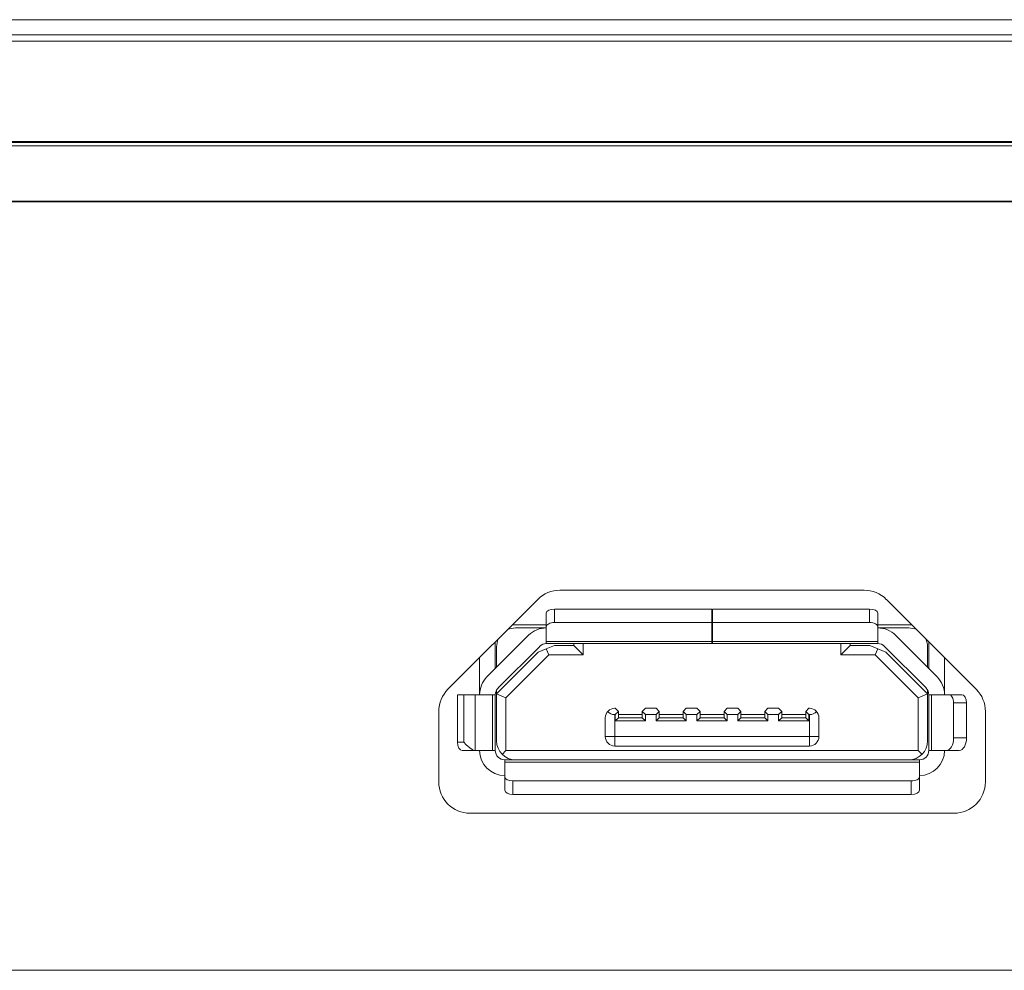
# Model space of a CAD drawing. Extents: x 0 to 841, y 0 to 594.
# Tile 39 of 88: x 674 to 689, y 288 to 303. Entities that reach past the tile are written whole.
import ezdxf

# ---------------------------------------------------------------- set-up
doc = ezdxf.new("R2010")
doc.units = 0

msp = doc.modelspace()

# ---------------------------------------------------------------- linework, layer by layer
at = {"color": 7, "lineweight": 13}
for p, q in [((737.771, 303.316), (662.738, 303.316)), ((737.758, 303.074), (662.738, 303.074)), ((737.758, 302.976), (662.738, 302.975)), ((664.717, 301.38), (735.738, 301.38)), ((662.738, 301.363), (737.737, 301.363)), ((662.738, 301.311), (737.755, 301.311)), ((737.706, 300.427), (662.738, 300.427)), ((662.738, 300.415), (737.705, 300.415)), ((646.307, 288.185), (723.315, 288.185))]:
    msp.add_line(p, q, dxfattribs=at)
at = {"color": 7, "lineweight": 13, "ltscale": 0.121036}
msp.add_line((686.958, 294.235), (682.117, 294.235), dxfattribs=at)
at = {"color": 7, "lineweight": 13, "ltscale": 0.050534}
msp.add_line((681.763, 294.088), (680.334, 292.659), dxfattribs=at)
at = {"color": 7, "lineweight": 13, "ltscale": 0.050533}
msp.add_line((688.741, 292.659), (687.312, 294.088), dxfattribs=at)
at = {"color": 7, "lineweight": 13, "ltscale": 0.005359}
for p, q in [((681.9, 293.653), (681.9, 293.868)), ((687.176, 293.868), (687.176, 293.653))]:
    msp.add_line(p, q, dxfattribs=at)
at = {"color": 7, "lineweight": 13, "ltscale": 0.062572}
for p, q in [((684.533, 293.935), (682.03, 293.935)), ((687.046, 293.935), (684.543, 293.935)), ((684.533, 293.72), (682.03, 293.72)), ((687.046, 293.72), (684.543, 293.72))]:
    msp.add_line(p, q, dxfattribs=at)
at = {"color": 7, "lineweight": 13, "ltscale": 0.00536}
for p, q in [((682.03, 293.935), (682.03, 293.72)), ((684.533, 293.72), (684.533, 293.935)), ((684.543, 293.935), (684.543, 293.72)), ((687.046, 293.72), (687.046, 293.935)), ((681.238, 291.051), (681.238, 291.266)), ((681.368, 291.199), (681.368, 290.985)), ((687.708, 290.985), (687.708, 291.199)), ((687.838, 291.266), (687.838, 291.051))]:
    msp.add_line(p, q, dxfattribs=at)
at = {"color": 7, "lineweight": 13, "ltscale": 0.0075}
for p, q in [((684.533, 293.42), (684.533, 293.72)), ((684.543, 293.72), (684.543, 293.42)), ((682.838, 291.905), (682.838, 292.205)), ((686.238, 292.205), (686.238, 291.905))]:
    msp.add_line(p, q, dxfattribs=at)
at = {"color": 7, "lineweight": 13, "ltscale": 0.013498}
msp.add_line((681.36, 293.685), (681.9, 293.685), dxfattribs=at)
at = {"color": 7, "lineweight": 13, "ltscale": 0.012303}
for p, q in [((681.9, 293.635), (681.408, 293.635)), ((687.668, 293.635), (687.176, 293.635))]:
    msp.add_line(p, q, dxfattribs=at)
at = {"color": 7, "lineweight": 13, "ltscale": 0.005828}
for p, q in [((681.9, 293.653), (681.9, 293.42)), ((687.176, 293.653), (687.176, 293.42))]:
    msp.add_line(p, q, dxfattribs=at)
at = {"color": 7, "lineweight": 13, "ltscale": 0.000250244}
for p, q in [((684.543, 293.585), (684.533, 293.585)), ((684.533, 293.385), (684.543, 293.385)), ((682.998, 292.355), (682.988, 292.355)), ((682.988, 292.255), (682.998, 292.255))]:
    msp.add_line(p, q, dxfattribs=at)
at = {"color": 7, "lineweight": 13, "ltscale": 0.013499}
msp.add_line((687.176, 293.685), (687.716, 293.685), dxfattribs=at)
at = {"color": 7, "lineweight": 13, "ltscale": 0.02341}
for p, q in [((681.617, 293.517), (680.955, 292.855)), ((687.282, 293.341), (687.944, 292.679))]:
    msp.add_line(p, q, dxfattribs=at)
at = {"color": 7, "lineweight": 13, "ltscale": 0.010606}
for p, q in [((681.088, 293.412), (681.088, 292.988)), ((681.088, 293.412), (681.088, 292.988)), ((687.988, 293.412), (687.988, 292.988))]:
    msp.add_line(p, q, dxfattribs=at)
at = {"color": 7, "lineweight": 13, "ltscale": 0.065822}
for p, q in [((681.9, 293.42), (684.533, 293.42)), ((684.533, 293.385), (681.9, 293.385)), ((684.543, 293.42), (687.176, 293.42)), ((687.176, 293.385), (684.543, 293.385))]:
    msp.add_line(p, q, dxfattribs=at)
at = {"color": 7, "lineweight": 13, "ltscale": 0.00089035}
for p, q in [((681.9, 293.385), (681.9, 293.42)), ((684.533, 293.42), (684.533, 293.385)), ((684.543, 293.385), (684.543, 293.42)), ((687.176, 293.42), (687.176, 293.385))]:
    msp.add_line(p, q, dxfattribs=at)
at = {"color": 7, "lineweight": 13, "ltscale": 0.000749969}
msp.add_line((682.338, 293.355), (682.338, 293.385), dxfattribs=at)
at = {"color": 7, "lineweight": 13, "ltscale": 0.004501}
for p, q in [((682.488, 293.385), (682.488, 293.205)), ((686.588, 293.205), (686.588, 293.385))]:
    msp.add_line(p, q, dxfattribs=at)
at = {"color": 7, "lineweight": 13, "ltscale": 0.000749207}
msp.add_line((686.738, 293.385), (686.738, 293.355), dxfattribs=at)
at = {"color": 7, "lineweight": 13, "ltscale": 0.023411}
for p, q in [((687.458, 293.517), (688.121, 292.855)), ((681.132, 292.679), (681.794, 293.341))]:
    msp.add_line(p, q, dxfattribs=at)
at = {"color": 7, "lineweight": 13, "ltscale": 0.008161}
for p, q in [((681.108, 293.335), (681.108, 293.008)), ((687.968, 293.008), (687.968, 293.335))]:
    msp.add_line(p, q, dxfattribs=at)
at = {"color": 7, "lineweight": 13, "ltscale": 0.023474}
for p, q in [((681.108, 292.585), (681.772, 293.249)), ((687.304, 293.249), (687.968, 292.585))]:
    msp.add_line(p, q, dxfattribs=at)
at = {"color": 7, "lineweight": 13, "ltscale": 0.003465}
for p, q in [((681.772, 293.249), (681.9, 293.302)), ((687.048, 293.355), (687.176, 293.302))]:
    msp.add_line(p, q, dxfattribs=at)
at = {"color": 7, "lineweight": 13, "ltscale": 0.003464}
for p, q in [((682.028, 293.355), (681.9, 293.302)), ((687.176, 293.302), (687.304, 293.249))]:
    msp.add_line(p, q, dxfattribs=at)
at = {"color": 7, "lineweight": 13, "ltscale": 0.002624}
for p, q in [((681.9, 293.302), (681.94, 293.205)), ((687.136, 293.205), (687.176, 293.302))]:
    msp.add_line(p, q, dxfattribs=at)
at = {"color": 7, "lineweight": 13, "ltscale": 0.00775}
for p, q in [((682.338, 293.355), (682.028, 293.355)), ((687.048, 293.355), (686.738, 293.355))]:
    msp.add_line(p, q, dxfattribs=at)
at = {"color": 7, "lineweight": 13, "ltscale": 0.005304}
for p, q in [((682.488, 293.205), (682.338, 293.355)), ((686.738, 293.355), (686.588, 293.205))]:
    msp.add_line(p, q, dxfattribs=at)
at = {"color": 7, "lineweight": 13, "ltscale": 0.013195}
for p, q in [((680.838, 292.635), (680.838, 293.162)), ((688.238, 293.162), (688.238, 292.635))]:
    msp.add_line(p, q, dxfattribs=at)
at = {"color": 7, "lineweight": 13, "ltscale": 0.024117}
for p, q in [((681.258, 292.522), (681.94, 293.205)), ((687.136, 293.205), (687.818, 292.522))]:
    msp.add_line(p, q, dxfattribs=at)
at = {"color": 7, "lineweight": 13, "ltscale": 0.013696}
msp.add_line((681.94, 293.205), (682.488, 293.205), dxfattribs=at)
at = {"color": 7, "lineweight": 13, "ltscale": 0.013698}
msp.add_line((686.588, 293.205), (687.136, 293.205), dxfattribs=at)
at = {"color": 7, "lineweight": 13, "ltscale": 0.014748}
msp.add_line((688.238, 293.162), (688.238, 292.572), dxfattribs=at)
at = {"color": 7, "lineweight": 13, "ltscale": 0.001553}
for p, q in [((680.838, 292.635), (680.838, 292.572)), ((688.238, 292.572), (688.238, 292.635))]:
    msp.add_line(p, q, dxfattribs=at)
at = {"color": 7, "lineweight": 13, "ltscale": 0.001568}
for p, q in [((681.108, 292.647), (681.108, 292.585)), ((687.968, 292.585), (687.968, 292.647))]:
    msp.add_line(p, q, dxfattribs=at)
at = {"color": 7, "lineweight": 13, "ltscale": 0.002458}
for p, q in [((680.488, 292.572), (680.586, 292.572)), ((680.488, 291.815), (680.586, 291.815))]:
    msp.add_line(p, q, dxfattribs=at)
at = {"color": 7, "lineweight": 13, "ltscale": 0.018947}
for p, q in [((680.488, 291.815), (680.488, 292.572)), ((680.586, 291.815), (680.586, 292.572))]:
    msp.add_line(p, q, dxfattribs=at)
at = {"color": 7, "lineweight": 13, "ltscale": 0.004526}
msp.add_line((680.586, 292.572), (680.767, 292.572), dxfattribs=at)
at = {"color": 7, "lineweight": 13, "ltscale": 0.006886}
for p, q in [((680.767, 292.572), (681.043, 292.572)), ((688.308, 292.572), (688.033, 292.572)), ((680.767, 291.685), (681.043, 291.685))]:
    msp.add_line(p, q, dxfattribs=at)
at = {"color": 7, "lineweight": 13, "ltscale": 0.022197}
for p, q in [((680.767, 292.572), (680.767, 291.685)), ((681.043, 291.685), (681.043, 292.572)), ((681.088, 292.572), (681.088, 291.685)), ((687.988, 291.685), (687.988, 292.572)), ((688.033, 292.572), (688.033, 291.685))]:
    msp.add_line(p, q, dxfattribs=at)
at = {"color": 7, "lineweight": 13, "ltscale": 0.001129}
for p, q in [((681.043, 292.572), (681.088, 292.572)), ((687.988, 292.572), (688.033, 292.572)), ((681.088, 291.685), (681.043, 291.685)), ((688.033, 291.685), (687.988, 291.685))]:
    msp.add_line(p, q, dxfattribs=at)
at = {"color": 7, "lineweight": 13, "ltscale": 0.002209}
msp.add_line((681.088, 292.573), (681.088, 292.485), dxfattribs=at)
at = {"color": 7, "lineweight": 13, "ltscale": 0.00406}
msp.add_line((681.258, 292.522), (681.108, 292.585), dxfattribs=at)
at = {"color": 7, "lineweight": 13, "ltscale": 0.01875}
for p, q in [((681.108, 292.585), (681.108, 291.835)), ((687.968, 291.835), (687.968, 292.585))]:
    msp.add_line(p, q, dxfattribs=at)
at = {"color": 7, "lineweight": 13, "ltscale": 0.020947}
for p, q in [((681.258, 291.685), (681.258, 292.522)), ((687.818, 292.522), (687.818, 291.685))]:
    msp.add_line(p, q, dxfattribs=at)
at = {"color": 7, "lineweight": 13, "ltscale": 0.004058}
msp.add_line((687.968, 292.585), (687.818, 292.522), dxfattribs=at)
at = {"color": 7, "lineweight": 13, "ltscale": 0.005121}
for p, q in [((688.308, 292.572), (688.513, 292.572)), ((680.767, 291.685), (680.562, 291.685))]:
    msp.add_line(p, q, dxfattribs=at)
at = {"color": 7, "lineweight": 13, "ltscale": 0.005119}
for p, q in [((688.588, 292.442), (688.383, 292.442)), ((688.383, 291.885), (688.588, 291.885)), ((688.473, 291.685), (688.268, 291.685))]:
    msp.add_line(p, q, dxfattribs=at)
at = {"color": 7, "lineweight": 13, "ltscale": 0.013947}
for p, q in [((688.383, 292.442), (688.383, 291.885)), ((688.588, 291.885), (688.588, 292.442))]:
    msp.add_line(p, q, dxfattribs=at)
at = {"color": 7, "lineweight": 13, "ltscale": 0.028018}
for p, q in [((680.188, 292.305), (680.188, 291.185)), ((688.888, 291.185), (688.888, 292.305))]:
    msp.add_line(p, q, dxfattribs=at)
at = {"color": 7, "lineweight": 13, "ltscale": 0.001768}
for p, q in [((683.048, 292.305), (682.998, 292.355)), ((683.478, 292.355), (683.428, 292.305)), ((683.648, 292.255), (683.698, 292.305)), ((684.128, 292.355), (684.078, 292.305)), ((684.348, 292.305), (684.298, 292.355)), ((684.778, 292.355), (684.728, 292.305)), ((684.998, 292.305), (684.948, 292.355)), ((685.428, 292.355), (685.378, 292.305)), ((685.648, 292.305), (685.598, 292.355)), ((686.028, 292.305), (686.078, 292.255)), ((683.698, 292.205), (683.648, 292.155)), ((686.028, 292.205), (686.078, 292.155))]:
    msp.add_line(p, q, dxfattribs=at)
at = {"color": 7, "lineweight": 13, "ltscale": 0.001767}
for p, q in [((682.998, 292.255), (683.048, 292.305)), ((683.428, 292.305), (683.478, 292.255)), ((684.078, 292.305), (684.128, 292.255)), ((684.298, 292.255), (684.348, 292.305)), ((684.728, 292.305), (684.778, 292.255)), ((684.948, 292.255), (684.998, 292.305)), ((685.378, 292.305), (685.428, 292.255)), ((685.598, 292.255), (685.648, 292.305)), ((683.048, 292.205), (682.998, 292.155)), ((683.428, 292.205), (683.478, 292.155)), ((684.128, 292.155), (684.078, 292.205)), ((684.348, 292.205), (684.298, 292.155)), ((684.778, 292.155), (684.728, 292.205)), ((684.998, 292.205), (684.948, 292.155)), ((685.378, 292.205), (685.428, 292.155)), ((685.648, 292.205), (685.598, 292.155))]:
    msp.add_line(p, q, dxfattribs=at)
at = {"color": 7, "lineweight": 13, "ltscale": 0.0025}
for p, q in [((683.048, 292.305), (683.048, 292.205)), ((683.428, 292.305), (683.428, 292.205)), ((683.698, 292.305), (683.698, 292.205)), ((684.078, 292.305), (684.078, 292.205)), ((684.348, 292.305), (684.348, 292.205)), ((684.728, 292.305), (684.728, 292.205)), ((684.998, 292.305), (684.998, 292.205)), ((685.378, 292.305), (685.378, 292.205)), ((685.648, 292.305), (685.648, 292.205)), ((686.028, 292.305), (686.028, 292.205)), ((682.998, 292.155), (682.998, 292.255)), ((683.478, 292.155), (683.478, 292.255)), ((683.648, 292.155), (683.648, 292.255)), ((684.128, 292.155), (684.128, 292.255)), ((684.298, 292.155), (684.298, 292.255)), ((684.778, 292.155), (684.778, 292.255)), ((684.948, 292.155), (684.948, 292.255)), ((685.428, 292.155), (685.428, 292.255)), ((685.598, 292.255), (685.598, 292.155)), ((686.078, 292.155), (686.078, 292.255))]:
    msp.add_line(p, q, dxfattribs=at)
at = {"color": 7, "lineweight": 13, "ltscale": 0.00425}
for p, q in [((683.648, 292.355), (683.478, 292.355)), ((684.298, 292.355), (684.128, 292.355)), ((685.598, 292.355), (685.428, 292.355)), ((683.478, 292.255), (683.648, 292.255)), ((684.128, 292.255), (684.298, 292.255)), ((685.428, 292.255), (685.598, 292.255))]:
    msp.add_line(p, q, dxfattribs=at)
at = {"color": 7, "lineweight": 13, "ltscale": 0.001769}
for p, q in [((683.698, 292.305), (683.648, 292.355)), ((686.078, 292.355), (686.028, 292.305))]:
    msp.add_line(p, q, dxfattribs=at)
at = {"color": 7, "lineweight": 13, "ltscale": 0.004251}
for p, q in [((684.948, 292.355), (684.778, 292.355)), ((684.778, 292.255), (684.948, 292.255))]:
    msp.add_line(p, q, dxfattribs=at)
at = {"color": 7, "lineweight": 13, "ltscale": 0.000248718}
for p, q in [((686.088, 292.355), (686.078, 292.355)), ((686.078, 292.255), (686.088, 292.255))]:
    msp.add_line(p, q, dxfattribs=at)
at = {"color": 7, "lineweight": 13, "ltscale": 0.00875}
for p, q in [((682.988, 292.255), (682.988, 291.905)), ((686.088, 291.905), (686.088, 292.255))]:
    msp.add_line(p, q, dxfattribs=at)
at = {"color": 7, "lineweight": 13, "ltscale": 0.012}
for p, q in [((682.998, 292.155), (683.478, 292.155)), ((684.298, 292.155), (684.778, 292.155)), ((684.948, 292.155), (685.428, 292.155))]:
    msp.add_line(p, q, dxfattribs=at)
at = {"color": 7, "lineweight": 13, "ltscale": 0.0095}
for p, q in [((683.428, 292.255), (683.048, 292.255)), ((683.048, 292.205), (683.428, 292.205)), ((684.078, 292.255), (683.698, 292.255)), ((683.698, 292.205), (684.078, 292.205)), ((684.728, 292.255), (684.348, 292.255)), ((684.348, 292.205), (684.728, 292.205)), ((685.378, 292.255), (684.998, 292.255)), ((685.378, 292.205), (684.998, 292.205)), ((686.028, 292.255), (685.648, 292.255)), ((685.648, 292.205), (686.028, 292.205))]:
    msp.add_line(p, q, dxfattribs=at)
at = {"color": 7, "lineweight": 13, "ltscale": 0.012001}
for p, q in [((683.648, 292.155), (684.128, 292.155)), ((685.598, 292.155), (686.078, 292.155))]:
    msp.add_line(p, q, dxfattribs=at)
at = {"color": 7, "lineweight": 13, "ltscale": 0.003751}
for p, q in [((682.988, 291.905), (682.838, 291.905)), ((686.238, 291.905), (686.088, 291.905))]:
    msp.add_line(p, q, dxfattribs=at)
at = {"color": 7, "lineweight": 13, "ltscale": 0.00375}
for p, q in [((682.988, 291.755), (682.988, 291.905)), ((686.088, 291.905), (686.088, 291.755))]:
    msp.add_line(p, q, dxfattribs=at)
at = {"color": 7, "lineweight": 13, "ltscale": 0.077499}
for p, q in [((682.988, 291.905), (686.088, 291.905)), ((686.088, 291.755), (682.988, 291.755))]:
    msp.add_line(p, q, dxfattribs=at)
at = {"color": 7, "lineweight": 13, "ltscale": 0.002197}
for p, q in [((681.196, 291.622), (681.258, 291.685)), ((687.88, 291.622), (687.818, 291.685))]:
    msp.add_line(p, q, dxfattribs=at)
at = {"color": 7, "lineweight": 13, "ltscale": 0.164}
msp.add_line((687.818, 291.685), (681.258, 291.685), dxfattribs=at)
at = {"color": 7, "lineweight": 13, "ltscale": 0.005884}
msp.add_line((688.268, 291.685), (688.033, 291.685), dxfattribs=at)
at = {"color": 7, "lineweight": 13, "ltscale": 0.000891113}
for p, q in [((681.238, 291.499), (681.238, 291.535)), ((687.838, 291.535), (687.838, 291.499))]:
    msp.add_line(p, q, dxfattribs=at)
at = {"color": 7, "lineweight": 13, "ltscale": 0.164999}
for p, q in [((681.238, 291.535), (687.838, 291.535)), ((687.838, 291.499), (681.238, 291.499))]:
    msp.add_line(p, q, dxfattribs=at)
at = {"color": 7, "lineweight": 13, "ltscale": 0.005827}
for p, q in [((681.238, 291.266), (681.238, 291.499)), ((687.838, 291.499), (687.838, 291.266))]:
    msp.add_line(p, q, dxfattribs=at)
at = {"color": 7, "lineweight": 13, "ltscale": 0.1565}
msp.add_line((681.408, 291.535), (687.668, 291.535), dxfattribs=at)
at = {"color": 7, "lineweight": 13, "ltscale": 0.158501}
for p, q in [((681.368, 291.199), (687.708, 291.199)), ((687.708, 290.985), (681.368, 290.985))]:
    msp.add_line(p, q, dxfattribs=at)
at = {"color": 7, "lineweight": 13, "ltscale": 0.1925}
msp.add_line((680.688, 290.685), (688.388, 290.685), dxfattribs=at)
at = {"color": 7, "lineweight": 13}
msp.add_lwpolyline([(680.586, 291.815), (680.622, 291.775), (680.68, 291.725), (680.719, 291.7), (680.739, 291.691), (680.767, 291.685)], dxfattribs=at)
for centre, radius, start, end in [((682.117, 293.735), 0.5, 90, 134.9999), ((686.958, 293.735), 0.5, 45.0001, 90), ((681.408, 293.335), 0.3, 90, 114.6632), ((681.9, 293.235), 0.4, 90, 134.9999), ((687.176, 293.235), 0.4, 45.0001, 90), ((687.668, 293.335), 0.3, 65.3394, 90), ((681.408, 293.335), 0.3, 155.3366, 180), ((681.9, 293.235), 0.15, 90, 134.9999), ((687.176, 293.235), 0.15, 45.0001, 90), ((687.668, 293.335), 0.3, 0, 24.6608), ((681.238, 292.572), 0.4, 134.9999, 180), ((687.838, 292.572), 0.4, 0, 45.0001), ((680.688, 292.305), 0.5, 134.9999, 180), ((681.238, 292.572), 0.15, 134.9999, 180), ((687.838, 292.572), 0.15, 360, 45.0001), ((688.388, 292.305), 0.5, 0, 45.0001), ((682.988, 292.205), 0.15, 90, 180), ((682.987, 292.404), 0.149, 221.6555, 270.092), ((686.088, 292.205), 0.15, 360, 90), ((686.088, 292.404), 0.15, 270.0172, 318.2601), ((681.408, 291.835), 0.3, 180, 270), ((682.988, 291.905), 0.15, 180, 270), ((686.088, 291.905), 0.15, 270, 360), ((687.668, 291.835), 0.3, 270, 360), ((681.238, 291.685), 0.4, 180, 270), ((681.238, 291.685), 0.15, 180, 270), ((687.838, 291.685), 0.4, 270, 360), ((687.838, 291.685), 0.15, 270, 0), ((680.688, 291.185), 0.5, 180, 270), ((688.388, 291.185), 0.5, 270, 360)]:
    msp.add_arc(centre, radius, start, end, dxfattribs=at)
for centre, major_axis, ratio, start_param, end_param in [((682.03, 293.868), (-0.13, 0), 0.514496, 4.712389, 6.283185), ((687.046, 293.868), (-0.13, 0), 0.514496, 3.141593, 4.712389), ((682.03, 293.653), (0.13, 0), 0.514496, 1.570796, 3.141593), ((687.046, 293.653), (0.13, 0), 0.514496, 6.283185, 7.853982), ((688.308, 292.442), (0, -0.13), 0.573462, 1.570796, 3.141593), ((688.513, 292.442), (0, 0.13), 0.573462, 4.712389, 6.283185), ((680.562, 291.815), (0, -0.13), 0.573462, 4.712389, 6.283185), ((688.268, 291.885), (0, -0.2), 0.573462, 0, 1.570796), ((688.473, 291.885), (0, 0.2), 0.573462, 3.141593, 4.712389), ((681.368, 291.266), (-0.13, 0), 0.514496, 0, 1.570796), ((687.708, 291.266), (-0.13, 0), 0.514496, 1.570796, 3.141593), ((681.368, 291.051), (0.13, 0), 0.514496, 3.141593, 4.712389), ((687.708, 291.051), (0.13, 0), 0.514496, 4.712389, 6.283185)]:
    msp.add_ellipse(centre, major_axis=major_axis, ratio=ratio, start_param=start_param, end_param=end_param, dxfattribs=at)

doc.saveas('drawing.dxf')
